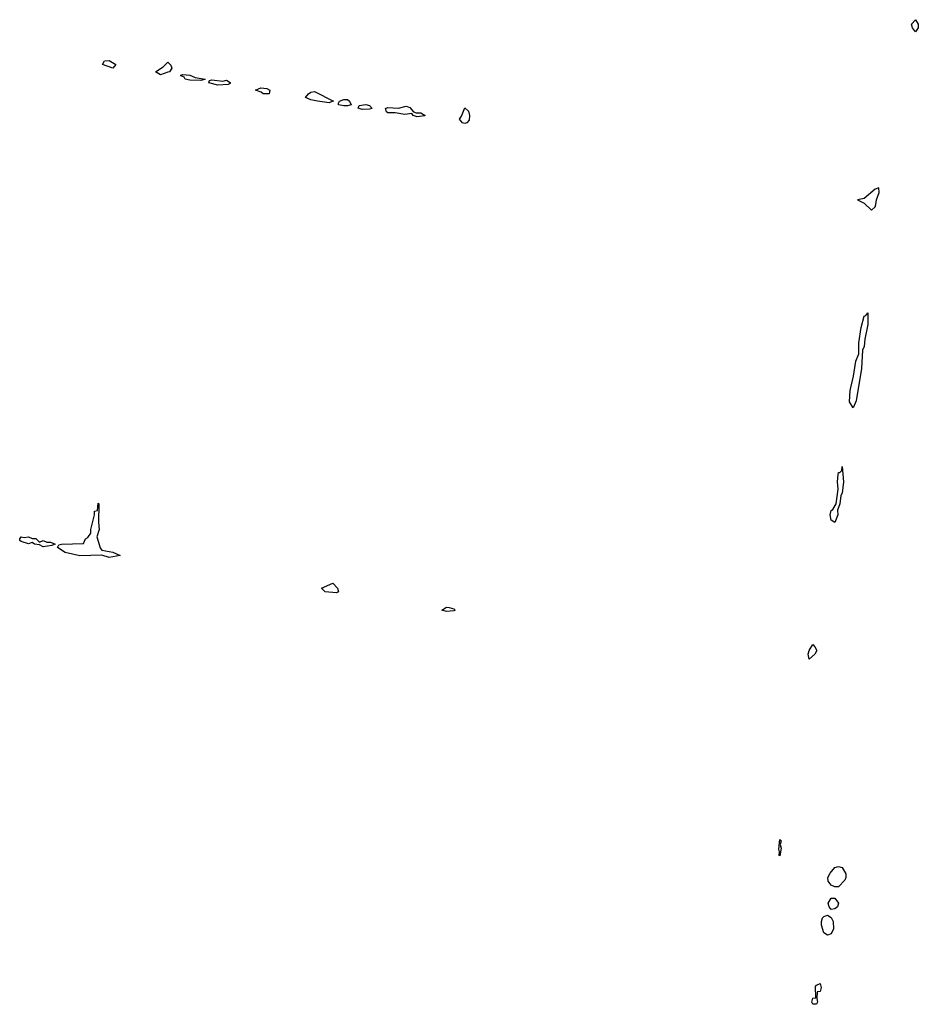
# Model space of a CAD drawing. Header units: inches. Extents: x 2701323 to 2964515, y 494916 to 722124.
# Tile 156 of 256: x 2743941 to 2748846, y 696998 to 702374. Entities that reach past the tile are written whole.
import ezdxf

# ---------------------------------------------------------------- set-up
doc = ezdxf.new("R2010")
doc.units = ezdxf.units.IN
doc.header["$MEASUREMENT"] = 0
doc.layers.add('C7649', color=7, linetype='Continuous')
doc.layers.add('C7740', color=7, linetype='Continuous')

msp = doc.modelspace()

# ---------------------------------------------------------------- linework, layer by layer
at = {"layer": 'C7649', "color": 2, "elevation": 10}
for points in [[(2748390, 699628), (2748370, 699642), (2748364.2, 699670), (2748370, 699694), (2748380.2, 699699.8), (2748398, 699730), (2748409.4, 699810.6), (2748405.6, 699850), (2748407.8, 699890), (2748410, 699902), (2748418, 699902), (2748428, 699912), (2748430, 699934), (2748437.3, 699850), (2748430.9, 699789.1), (2748423.6, 699776.4), (2748418, 699730), (2748404.7, 699695.3), (2748406, 699670)], [(2744430, 699438), (2744389.5, 699449.5), (2744270, 699447), (2744190, 699465.1), (2744148, 699492), (2744154, 699506), (2744169.1, 699510.9), (2744290, 699514), (2744301.2, 699538.8), (2744312.9, 699547.1), (2744328.7, 699570), (2744329, 699590), (2744349, 699670), (2744349.2, 699690), (2744366, 699694), (2744370, 699734), (2744374, 699730), (2744371, 699630), (2744374.8, 699590), (2744362, 699550), (2744381, 699490), (2744390, 699478), (2744450, 699466), (2744490, 699448)], [(2744010, 699541), (2744030, 699541), (2744050, 699522), (2744070, 699531), (2744090, 699521), (2744110, 699521), (2744134, 699510), (2744130, 699508.7), (2744117.3, 699502.7), (2744070, 699496), (2744050, 699506.6), (2744022, 699510), (2744010, 699519), (2743990, 699512.7), (2743950, 699525.1), (2743941.2, 699530), (2743941.2, 699538.8), (2743948.9, 699551.1), (2743966.4, 699546.4), (2743990, 699551.3)], [(2745670, 699244.5), (2745608, 699250), (2745588, 699270), (2745650, 699298), (2745676, 699270), (2745681, 699250)], [(2746270, 699142), (2746246, 699150), (2746270, 699166), (2746285.4, 699165.4), (2746310, 699158), (2746318, 699150), (2746310, 699147)], [(2748250, 698882), (2748245.6, 698910), (2748249.6, 698930), (2748270, 698962), (2748282, 698950), (2748292, 698930), (2748282, 698910)], [(2748090, 697808), (2748086, 697810), (2748088.7, 697831.3), (2748085.2, 697845.2), (2748090, 697898), (2748098, 697890), (2748092, 697870), (2748098, 697850)], [(2748390, 697639), (2748370, 697648.7), (2748353.2, 697670), (2748352.7, 697690), (2748365.4, 697714.6), (2748390, 697744.7), (2748410, 697751.3), (2748430, 697744.7), (2748451, 697710), (2748451, 697690), (2748444.5, 697675.5), (2748410, 697639)], [(2748370, 697515.3), (2748359, 697530), (2748354, 697550), (2748370, 697578), (2748390, 697578), (2748410.8, 697550), (2748404.7, 697530), (2748390, 697519)], [(2748350, 697375.3), (2748330, 697388.7), (2748317.2, 697430), (2748317.2, 697450), (2748324, 697470), (2748330, 697478), (2748350, 697484.7), (2748370, 697472), (2748381, 697450), (2748382.8, 697410), (2748370, 697382)], [(2748270, 696998), (2748264, 697010), (2748270, 697032), (2748286, 697034), (2748285.6, 697094.4), (2748290, 697102), (2748310, 697111), (2748316, 697090), (2748310, 697068), (2748294, 697066), (2748291.3, 697030), (2748296, 697010), (2748290, 696998)]]:
    msp.add_lwpolyline(points, close=True, dxfattribs=at)
at = {"layer": 'C7740', "color": 2}
for points, elevation in [([(2748830, 702308), (2748814, 702330), (2748809.7, 702350), (2748830, 702374), (2748846, 702350), (2748846, 702330)], 10), ([(2744450, 702109.8), (2744393.2, 702130), (2744404, 702150), (2744430, 702150.7), (2744466.8, 702130)], 10), ([(2744710, 702072.7), (2744682.7, 702090), (2744723.7, 702116.3), (2744750, 702142), (2744765.4, 702125.4), (2744770.8, 702110), (2744758, 702090), (2744750, 702087)], 10), ([(2744930, 702042), (2744870, 702044.7), (2744844, 702050), (2744839.3, 702059.3), (2744818, 702070), (2744830, 702074), (2744869.2, 702070.8), (2744898.8, 702058.8), (2744954, 702050), (2744950, 702048)], 10), ([(2745050, 702038.8), (2745070, 702044.7), (2745090.7, 702030.7), (2745090, 702026), (2745079.8, 702020.2), (2745022.8, 702017.2), (2744974, 702030), (2744978, 702042), (2744990, 702046)], 10), ([(2745290, 701968.4), (2745269.8, 701969.8), (2745258.9, 701978.9), (2745228, 701990), (2745258, 702002), (2745290, 701998), (2745306, 701990), (2745302, 701970)], 10), ([(2745630, 701920.9), (2745566, 701930), (2745530, 701936), (2745502, 701950), (2745518, 701970), (2745530, 701978), (2745550, 701982), (2745654, 701930), (2745650, 701928.7)], 10), ([(2745710, 701903), (2745682, 701910), (2745682, 701918), (2745686, 701930), (2745710, 701938.8), (2745730, 701938.8), (2745741, 701930), (2745750, 701909.5), (2745730, 701903)], 10), ([(2745810, 701883.5), (2745789, 701891), (2745794.6, 701905.4), (2745830, 701910.8), (2745850, 701904.7), (2745864.7, 701890), (2745850, 701885.1)], 10), ([(2746104.7, 701864.7), (2746130, 701864.7), (2746154, 701850), (2746150, 701849.2), (2746110, 701842.9), (2746088, 701850), (2746082, 701862), (2746042.8, 701857.2), (2745990, 701865.6), (2745950, 701866.3), (2745942.7, 701870), (2745938, 701890), (2745950, 701894), (2746008.9, 701891.1), (2746050, 701902), (2746070, 701894), (2746091.1, 701871.1)], 10), ([(2746370, 701807), (2746358, 701810), (2746342, 701830), (2746353.2, 701846.8), (2746370, 701892), (2746390, 701874), (2746396, 701850), (2746394.8, 701825.2), (2746382, 701810)], 10), ([(2748630, 701455.3), (2748610, 701448.7), (2748550, 701397.2), (2748514, 701390), (2748550, 701372), (2748590, 701334), (2748610, 701352), (2748615.1, 701364.9), (2748618, 701390), (2748632.7, 701430)], 14), ([(2748490, 700255.3), (2748470, 700288), (2748474.5, 700350), (2748492.5, 700427.5), (2748504.7, 700510), (2748521.2, 700550), (2748520.7, 700610), (2748534, 700694), (2748550, 700756), (2748560.4, 700759.6), (2748570, 700774), (2748570.5, 700710), (2748554, 700630), (2748550.6, 700590), (2748541, 700570), (2748536.3, 700470), (2748507.5, 700292.5)], 10)]:
    msp.add_lwpolyline(points, close=True, dxfattribs=dict(at, elevation=elevation))

doc.saveas('drawing.dxf')
